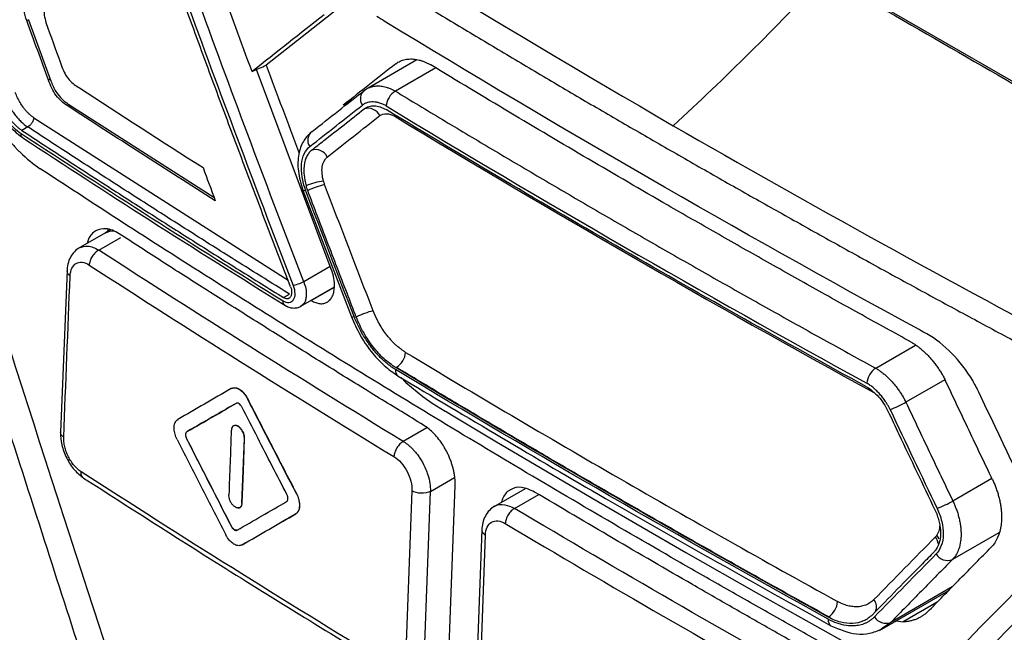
# Model space of a CAD drawing. Header units: millimetres. Extents: x 87 to 936, y -49 to 894.
# Tile 94 of 107: x 729 to 759, y 694 to 713. Entities that reach past the tile are written whole.
import ezdxf

# ---------------------------------------------------------------- set-up
doc = ezdxf.new("R2010")
doc.units = ezdxf.units.MM

msp = doc.modelspace()

# ---------------------------------------------------------------- linework, layer by layer
at = {"color": 7, "linetype": 'Continuous', "lineweight": 25}
for p, q in [((732.844, 726.689), (773.654, 703.13)), ((738.665, 713.481), (736.426, 711.716)), ((729.026, 713.133), (728.975, 713.103)), ((729.026, 713.133), (729.704, 711.278)), ((738.449, 705.363), (736.119, 711.578)), ((741.117, 711.881), (739.596, 711.003)), ((729.704, 711.278), (729.651, 711.247)), ((730.284, 710.495), (730.227, 710.462)), ((730.284, 710.495), (734.798, 707.61)), ((729.002, 709.795), (728.816, 709.686)), ((737.569, 707.819), (739.079, 703.879)), ((731.419, 706.497), (730.574, 706.008)), ((731.579, 706.589), (731.419, 706.497)), ((731.506, 706.61), (731.481, 706.532)), ((730.229, 705.335), (730.027, 700.287)), ((736.965, 704.476), (737.151, 704.585)), ((737.504, 704.208), (738.549, 704.811)), ((735.346, 701.649), (735.339, 701.645)), ((735.849, 701.333), (735.842, 701.329)), ((733.962, 700.304), (733.955, 700.3)), ((735.339, 700.341), (735.3, 699.338)), ((733.954, 700.084), (733.947, 700.08)), ((735.707, 699.083), (735.745, 700.086)), ((735.714, 699.087), (735.752, 700.09)), ((735.752, 700.09), (735.745, 700.086)), ((735.669, 698.08), (735.707, 699.083)), ((735.676, 698.084), (735.714, 699.087)), ((740.961, 698.46), (740.775, 693.453)), ((741.348, 693.435), (741.534, 698.442)), ((742.119, 693.621), (742.305, 698.627)), ((744.484, 698.527), (743.508, 697.964)), ((737.376, 698.368), (737.369, 698.364)), ((735.676, 698.084), (735.669, 698.08)), ((737.352, 697.749), (737.345, 697.745)), ((735.348, 697.352), (735.341, 697.348)), ((735.527, 697.24), (735.52, 697.236)), ((743.135, 697.25), (742.95, 692.226)), ((743.063, 692.078), (743.247, 697.084)), ((735.676, 696.78), (735.669, 696.776)), ((755.514, 694.115), (757.667, 695.358)), ((756.028, 694.411), (756.254, 694.385))]:
    msp.add_line(p, q, dxfattribs=at)
at = {"color": 8, "linetype": 'Continuous', "lineweight": 25}
for p, q in [((741.701, 711.632), (740.446, 710.907)), ((739.1, 710.632), (738.82, 710.471)), ((729.192, 710.081), (737.105, 705.023)), ((740.423, 710.181), (740.423, 710.128)), ((731.215, 705.956), (731.904, 706.354)), ((738.416, 705.45), (737.591, 704.974)), ((737.829, 704.389), (738.549, 704.805)), ((755.394, 702.278), (756.637, 702.996)), ((757.549, 701.917), (756.335, 701.217)), ((741.426, 700.421), (740.692, 699.997)), ((741.534, 698.442), (742.288, 698.877)), ((759.012, 698.843), (757.796, 698.141)), ((744.153, 697.913), (744.907, 698.349)), ((759.23, 697.155), (757.783, 696.32)), ((757.773, 695.466), (755.863, 694.363)), ((757.311, 694.995), (756.254, 694.385)), ((755.863, 694.363), (755.564, 694.155))]:
    msp.add_line(p, q, dxfattribs=at)
at = {"color": 8, "linetype": 'Continuous', "lineweight": 25, "flags": 128}
for points in [[(737.569, 707.823), (737.57, 707.817), (737.583, 707.814), (737.611, 707.817), (737.652, 707.825)], [(731.419, 706.497), (731.553, 706.546), (731.691, 706.554)], [(739.079, 703.883), (739.08, 703.877), (739.094, 703.874), (739.122, 703.876), (739.162, 703.885)], [(757.371, 696.966), (757.343, 697.021), (757.3, 697.081)]]:
    msp.add_lwpolyline(points, dxfattribs=at)
at = {"color": 7, "linetype": 'Continuous', "lineweight": 25, "flags": 128}
for points in [[(740.629, 701.989), (740.773, 701.835), (741.297, 701.395), (741.589, 701.195), (741.997, 700.941), (741.997, 700.941), (741.997, 700.941), (741.997, 700.941), (741.997, 700.941), (741.998, 700.941), (742, 700.94), (742.022, 700.927), (742.195, 700.823), (743.536, 700.02), (746.77, 698.114), (749.487, 696.542), (751.675, 695.296), (753.488, 694.277), (754.604, 693.655)], [(758.262, 693.809), (758.671, 694.23), (759.358, 694.933), (760.328, 695.919)]]:
    msp.add_lwpolyline(points, dxfattribs=at)
at = {"color": 7, "linetype": 'Continuous', "lineweight": 25}
for centre, radius, start, end in [((739.69, 710.669), 0.336, 126.2225, 216.0534), ((740.762, 710.388), 0.608, 121.3207, 174.4326), ((739.595, 709.97), 0.403, 25.4448, 107.5292), ((738.053, 709.38), 0.337, 126.0862, 215.8804), ((737.96, 708.683), 0.403, 25.4925, 107.7438), ((738.343, 706.488), 1.618, 94.7176, 114.6439), ((739.082, 704.87), 3.242, 104.9918, 114.8279), ((740.552, 701.105), 3.07, 105.1105, 115.4938), ((740.158, 702.825), 0.608, 301.4787, 355.1143), ((755.751, 701.754), 0.634, 124.2657, 174.9596), ((753.217, 707.3), 6.836, 292.6067, 297.1421), ((754.872, 703.726), 6.304, 292.712, 297.629), ((757.635, 696.707), 0.415, 210.8006, 290.9809), ((753.579, 695.061), 0.631, 304.0316, 355.5378), ((755.712, 694.749), 0.414, 210.8803, 291.3419)]:
    msp.add_arc(centre, radius, start, end, dxfattribs=at)
at = {"color": 8, "linetype": 'Continuous', "lineweight": 25}
for centre, radius, start, end in [((740.651, 702.2), 0.203, 169.7192, 234.4643), ((756.907, 696.771), 0.432, 6.5967, 36.3116), ((755.058, 694.844), 0.36, 335.6865, 39.1606), ((754.122, 694.425), 0.205, 170.0924, 234.4244)]:
    msp.add_arc(centre, radius, start, end, dxfattribs=at)
at = {"color": 7, "linetype": 'Continuous', "lineweight": 25}
for points, knots in [([(728.663, 722.523), (728.794, 722.432), (730.109, 721.561), (736.688, 717.209), (743.458, 713.112), (749.094, 709.831)], [14.439103, 14.439103, 14.439103, 14.439103, 14.5616, 15.664077, 20.562681, 20.562681, 20.562681, 20.562681]), ([(727.951, 722.109), (728.388, 721.818), (729.262, 721.235), (730.582, 720.367), (731.909, 719.501), (733.243, 718.64), (734.584, 717.783), (735.932, 716.929), (737.287, 716.08), (738.649, 715.234), (740.019, 714.392), (741.395, 713.554), (742.779, 712.719), (744.169, 711.889), (745.567, 711.062), (746.971, 710.239), (747.913, 709.694), (748.384, 709.421)], [0, 0, 0, 0, 0.066704, 0.133395, 0.200076, 0.266748, 0.333413, 0.400072, 0.466726, 0.533378, 0.600029, 0.666681, 0.733334, 0.799991, 0.866654, 0.933323, 1, 1, 1, 1]), ([(724.149, 715.497), (724.038, 713.503), (723.909, 711.169), (723.77, 708.49), (723.714, 707.469), (723.664, 706.216), (724.221, 704.596), (724.819, 702.831), (725.69, 700.278), (727.189, 695.903), (728.866, 690.991), (730.323, 686.88), (730.969, 684.903), (731.433, 683.768), (731.918, 682.987), (732.631, 682.106), (733.643, 681.404), (734.817, 680.764), (736.002, 680.07), (738.031, 678.903), (741.881, 676.677), (748.839, 672.661), (755.429, 668.861), (760.027, 666.2), (761.338, 665.448), (761.995, 665.059), (762.632, 664.901), (763.092, 664.88), (763.304, 664.972), (763.346, 664.991)], [0, 0, 0, 0, 0.0880664, 0.1030767, 0.1182539, 0.1334634, 0.1572322, 0.1809713, 0.2044249, 0.2589413, 0.3558069, 0.4006739, 0.4235076, 0.4348973, 0.4462099, 0.45751, 0.477936, 0.4986684, 0.5194008, 0.5401331, 0.605292, 0.7216472, 0.905608, 0.9515982, 0.9630957, 0.9745527, 0.9858862, 0.9971864, 1, 1, 1, 1]), ([(753.813, 714.52), (754.465, 714.143), (757.729, 712.26), (762.376, 709.576), (767.268, 706.749), (770.131, 705.091), (771.989, 704.02), (773.055, 703.396), (773.54, 703.123), (773.648, 703.062)], [0, 0, 0, 0, 0.0987189, 0.4935947, 0.7028548, 0.8386154, 0.9266647, 0.9837569, 1, 1, 1, 1]), ([(729.508, 713.747), (729.501, 713.611), (729.494, 713.473), (729.52, 713.254), (729.534, 713.179), (729.575, 713.025), (729.6, 712.949), (729.627, 712.873)], [0, 0, 0, 0, 0.5, 0.5, 0.75, 0.75, 1, 1, 1, 1]), ([(728.975, 713.103), (728.937, 713.209), (728.908, 713.317), (728.874, 713.527), (728.868, 713.627), (728.874, 713.722)], [0, 0, 0, 0, 0.5, 0.5, 1, 1, 1, 1]), ([(737.181, 704.818), (736.96, 705.393), (736.519, 706.544), (735.864, 708.273), (735.215, 710.001), (734.574, 711.73), (734.151, 712.883), (733.94, 713.46)], [0, 0, 0, 0, 0.200605, 0.400903, 0.6009, 0.800597, 1, 1, 1, 1]), ([(756.989, 703.346), (756.907, 703.393), (756.825, 703.435), (751.039, 706.591), (745.488, 709.796), (740.021, 713.136), (739.943, 713.186), (739.866, 713.231)], [7.409074, 7.409074, 7.409074, 7.409074, 7.751774, 7.751774, 31.500383, 31.500383, 31.843088, 31.843088, 31.843088, 31.843088]), ([(726.703, 713.006), (726.641, 711.19), (726.571, 709.147), (726.394, 706.853), (726.629, 705.899), (726.974, 704.889), (727.437, 703.401), (728.263, 700.826), (729.802, 696.036), (731.242, 691.541), (732.442, 687.998), (732.807, 686.725), (733.315, 685.777), (733.859, 685.042), (734.596, 684.481), (735.424, 683.995), (736.642, 683.229), (738.763, 681.932), (742.747, 679.515), (749.13, 675.774), (755.967, 671.883), (760.872, 669.302), (762.85, 668.193), (763.435, 668.042), (763.969, 668.078), (764.573, 668.386), (765.051, 669.174), (767.241, 671.946), (769.553, 675.102), (771.715, 677.929), (772.125, 678.464)], [0, 0, 0, 0, 0.069218, 0.077842, 0.089305, 0.100964, 0.112614, 0.140072, 0.189104, 0.276662, 0.293966, 0.311222, 0.319743, 0.328222, 0.341162, 0.354331, 0.3675, 0.398539, 0.453964, 0.552929, 0.691342, 0.760557, 0.769193, 0.777728, 0.786215, 0.794705, 0.811956, 0.829261, 0.967692, 1, 1, 1, 1]), ([(740.457, 711.759), (740.479, 711.775), (740.523, 711.807), (740.595, 711.844), (740.671, 711.873), (740.751, 711.894), (740.835, 711.906), (740.921, 711.911), (741.009, 711.907), (741.099, 711.896), (741.189, 711.877), (741.28, 711.85), (741.371, 711.815), (741.46, 711.774), (741.52, 711.739), (741.549, 711.722)], [0, 0, 0, 0, 0.0765684, 0.1537508, 0.2314499, 0.3095278, 0.3878183, 0.4661373, 0.5442919, 0.6220899, 0.6993466, 0.7758937, 0.8515865, 0.9263126, 1, 1, 1, 1]), ([(730.068, 711.665), (730.096, 711.59), (730.126, 711.516), (730.201, 711.375), (730.246, 711.309), (730.345, 711.201), (730.399, 711.157), (730.505, 711.077), (730.558, 711.041), (730.612, 711.006)], [0, 0, 0, 0, 0.25, 0.25, 0.5, 0.5, 0.75, 0.75, 1, 1, 1, 1]), ([(736.426, 711.716), (736.759, 710.818), (737.099, 709.903), (737.444, 708.991), (737.451, 708.975)], [0, 0, 0, 0, 0.9820642, 1, 1, 1, 1]), ([(740.457, 711.759), (740.183, 711.544), (739.636, 711.113), (739.092, 710.685), (738.82, 710.471)], [0, 0, 0, 0, 0.4993387, 1, 1, 1, 1]), ([(756.497, 703.093), (755.987, 703.374), (754.967, 703.935), (753.446, 704.783), (751.932, 705.635), (750.426, 706.491), (748.594, 707.543), (746.444, 708.795), (743.983, 710.251), (742.361, 711.232), (741.549, 711.722)], [0, 0, 0, 0, 0.099994, 0.199989, 0.299986, 0.399989, 0.5, 0.66667, 0.833333, 1, 1, 1, 1]), ([(729.704, 711.278), (729.747, 711.16), (729.796, 711.04), (729.858, 710.931), (729.905, 710.848), (729.962, 710.77), (730.023, 710.706), (730.105, 710.619), (730.195, 710.552), (730.284, 710.495)], [0, 0, 0, 0, 0.354997, 0.354997, 0.354997, 0.627865, 0.627865, 0.627865, 1, 1, 1, 1]), ([(730.227, 710.462), (730.168, 710.501), (730.109, 710.544), (729.994, 710.646), (729.937, 710.706), (729.836, 710.842), (729.791, 710.921), (729.714, 711.081), (729.681, 711.164), (729.651, 711.247)], [0, 0, 0, 0, 0.25, 0.25, 0.5, 0.5, 0.75, 0.75, 1, 1, 1, 1]), ([(739.492, 710.94), (739.51, 710.954), (739.548, 710.981), (739.609, 711.013), (739.674, 711.038), (739.743, 711.056), (739.814, 711.067), (739.887, 711.072), (739.962, 711.069), (740.038, 711.06), (740.115, 711.046), (740.167, 711.03), (740.193, 711.023)], [0, 0, 0, 0, 0.099632, 0.199842, 0.300499, 0.401425, 0.502408, 0.603216, 0.703609, 0.803351, 0.902216, 1, 1, 1, 1]), ([(727.963, 710.658), (728.014, 710.534), (728.116, 710.285), (728.333, 709.946), (728.574, 709.661), (728.747, 709.532), (728.829, 709.471)], [0, 0, 0, 0, 0.255057, 0.510861, 0.768217, 1, 1, 1, 1]), ([(728.282, 710.752), (728.32, 710.652), (728.389, 710.503), (728.499, 710.319), (728.589, 710.189), (728.685, 710.071), (728.821, 709.928), (728.93, 709.842), (729.002, 709.795)], [0, 0, 0, 0, 0.000263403, 0.000395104, 0.000526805, 0.000658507, 0.000790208, 0.001053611, 0.001053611, 0.001053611, 0.001053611]), ([(729.192, 710.081), (729.168, 710.098), (729.12, 710.131), (729.051, 710.19), (728.984, 710.256), (728.92, 710.328), (728.845, 710.424), (728.763, 710.548), (728.68, 710.704), (728.637, 710.813), (728.615, 710.868)], [0, 0, 0, 0, 0.102915, 0.203652, 0.303083, 0.402113, 0.501662, 0.66763, 0.832321, 1, 1, 1, 1]), ([(737.855, 709.652), (738.127, 709.867), (738.671, 710.295), (739.218, 710.725), (739.492, 710.94)], [0, 0, 0, 0, 0.500659, 1, 1, 1, 1]), ([(740.446, 710.907), (740.932, 710.613), (741.905, 710.024), (743.374, 709.146), (744.85, 708.272), (746.333, 707.403), (747.824, 706.537), (749.323, 705.677), (750.829, 704.82), (752.342, 703.968), (753.863, 703.12), (754.884, 702.559), (755.394, 702.278)], [0, 0, 0, 0, 0.100015, 0.20002, 0.300018, 0.40001, 0.5, 0.59999, 0.699982, 0.79998, 0.899985, 1, 1, 1, 1]), ([(727.689, 710.478), (727.721, 710.42), (727.782, 710.306), (727.879, 710.142), (727.975, 709.988), (728.07, 709.843), (728.164, 709.708), (728.257, 709.583), (728.348, 709.467), (728.436, 709.359), (728.522, 709.259), (728.606, 709.167), (728.686, 709.082), (728.738, 709.03), (728.764, 709.004)], [0, 0, 0, 0, 0.103372, 0.203293, 0.299592, 0.39213, 0.480805, 0.565573, 0.646623, 0.724193, 0.79844, 0.869276, 0.93651, 1, 1, 1, 1]), ([(728.8, 709.578), (728.641, 709.682), (728.484, 709.837), (728.212, 710.208), (728.096, 710.427), (728.013, 710.653)], [0, 0, 0, 0, 0.5, 0.5, 1, 1, 1, 1]), ([(728.816, 709.686), (728.79, 709.703), (728.738, 709.739), (728.658, 709.806), (728.575, 709.885), (728.491, 709.979), (728.394, 710.102), (728.291, 710.259), (728.188, 710.45), (728.135, 710.584), (728.108, 710.652)], [0, 0, 0, 0, 0.089123, 0.183736, 0.28384, 0.389438, 0.500528, 0.666994, 0.833485, 1, 1, 1, 1]), ([(737.837, 709.067), (737.965, 709.167), (738.092, 709.268), (738.22, 709.368), (738.428, 709.532), (738.637, 709.697), (738.846, 709.861), (739.055, 710.025), (739.264, 710.19), (739.474, 710.355)], [0, 0, 0, 0, 0.0008, 0.0008, 0.0008, 0.002104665, 0.002104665, 0.002104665, 0.003409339, 0.003409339, 0.003409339, 0.003409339]), ([(740.157, 710.447), (740.135, 710.46), (740.091, 710.485), (740.023, 710.515), (739.944, 710.543), (739.855, 710.564), (739.758, 710.574), (739.665, 710.57), (739.575, 710.553), (739.492, 710.522), (739.443, 710.488), (739.418, 710.472)], [0, 0, 0, 0, 0.080844, 0.163876, 0.24962, 0.374061, 0.499976, 0.625729, 0.749975, 0.877604, 1, 1, 1, 1]), ([(739.474, 710.355), (739.518, 710.39), (739.567, 710.413), (739.673, 710.443), (739.73, 710.451), (739.846, 710.448), (739.907, 710.436), (740.031, 710.398), (740.094, 710.37), (740.157, 710.332)], [0, 0, 0, 0, 0.25, 0.25, 0.5, 0.5, 0.75, 0.75, 1, 1, 1, 1]), ([(729.192, 710.081), (729.19, 710.068), (729.188, 710.042), (729.176, 710.008), (729.159, 709.964), (729.128, 709.907), (729.073, 709.838), (729.025, 709.809), (729.002, 709.795)], [0, 0, 0, 0, 0.117187, 0.240742, 0.316076, 0.500591, 0.759428, 1, 1, 1, 1]), ([(739.96, 710.144), (740.02, 710.191), (740.094, 710.208), (740.254, 710.203), (740.34, 710.179), (740.423, 710.128)], [0, 0, 0, 0, 0.5, 0.5, 1, 1, 1, 1]), ([(755.104, 701.703), (752.551, 703.104), (747.505, 705.945), (742.585, 708.858), (740.157, 710.332)], [0.399117, 0.399117, 0.399117, 0.399117, 1.530893, 2.663, 2.663, 2.663, 2.663]), ([(737.151, 704.585), (736.692, 704.871), (735.774, 705.443), (734.406, 706.306), (733.044, 707.173), (731.69, 708.043), (730.341, 708.917), (729.449, 709.502), (729.002, 709.795)], [0, 0, 0, 0, 0.166668, 0.333331, 0.499992, 0.666654, 0.833323, 1, 1, 1, 1]), ([(749.094, 709.831), (753.35, 707.374), (760.372, 703.498), (767.629, 699.771), (770.412, 698.369)], [14.688222, 14.688222, 14.688222, 14.688222, 18.365244, 20.621266, 20.621266, 20.621266, 20.621266]), ([(728.816, 709.686), (729.263, 709.393), (730.156, 708.807), (731.505, 707.933), (732.86, 707.063), (734.221, 706.197), (735.589, 705.334), (736.506, 704.762), (736.965, 704.476)], [0, 0, 0, 0, 0.166795, 0.333534, 0.50022, 0.666857, 0.83345, 1, 1, 1, 1]), ([(728.848, 709.454), (730.158, 708.599), (732.861, 706.834), (735.627, 705.102), (737.054, 704.21)], [0, 0, 0, 0, 0.484376, 1, 1, 1, 1]), ([(737.798, 709.608), (737.72, 709.525), (737.553, 709.35), (737.416, 708.94), (737.394, 708.407), (737.509, 708.02), (737.569, 707.819)], [0, 0, 0, 0, 0.211985, 0.449894, 0.713932, 1, 1, 1, 1]), ([(737.652, 707.825), (737.599, 707.964), (737.563, 708.102), (737.52, 708.377), (737.514, 708.508), (737.537, 708.753), (737.565, 708.862), (737.653, 709.049), (737.709, 709.127), (737.781, 709.183)], [0, 0, 0, 0, 0.25, 0.25, 0.5, 0.5, 0.75, 0.75, 1, 1, 1, 1]), ([(748.384, 709.421), (748.857, 709.149), (749.804, 708.604), (751.233, 707.791), (752.668, 706.983), (754.109, 706.178), (755.557, 705.378), (757.012, 704.582), (758.474, 703.79), (759.942, 703.002), (761.417, 702.218), (762.899, 701.438), (764.388, 700.663), (765.883, 699.891), (767.384, 699.124), (768.892, 698.36), (769.903, 697.855), (770.409, 697.602)], [0, 0, 0, 0, 0.066678, 0.133347, 0.200009, 0.266666, 0.33332, 0.399971, 0.466622, 0.533274, 0.599928, 0.666587, 0.733252, 0.799924, 0.866605, 0.933296, 1, 1, 1, 1]), ([(737.837, 709.067), (737.807, 709.043), (737.752, 708.988), (737.687, 708.883), (737.613, 708.703), (737.588, 708.494), (737.608, 708.216), (737.634, 708.076), (737.668, 707.959)], [0, 0, 0, 0, 0.210469, 0.420937, 0.631406, 1.157577, 1.262811, 1.683748, 1.683748, 1.683748, 1.683748]), ([(738.21, 708.101), (738.187, 708.181), (738.172, 708.259), (738.158, 708.412), (738.159, 708.485), (738.19, 708.684), (738.244, 708.793), (738.324, 708.856)], [0, 0, 0, 0, 0.25, 0.25, 0.5, 0.5, 1, 1, 1, 1]), ([(770, 685.048), (769.486, 685.309), (768.458, 685.831), (766.925, 686.619), (765.398, 687.411), (763.877, 688.207), (762.363, 689.007), (760.856, 689.811), (759.355, 690.619), (757.861, 691.431), (756.373, 692.247), (754.891, 693.067), (753.417, 693.891), (751.948, 694.719), (750.487, 695.552), (748.547, 696.666), (746.139, 698.069), (743.276, 699.768), (740.442, 701.483), (737.636, 703.212), (734.858, 704.956), (732.105, 706.715), (730.294, 707.9), (729.389, 708.492)], [0, 0, 0, 0, 0.035725, 0.071446, 0.107162, 0.142875, 0.178586, 0.214295, 0.250004, 0.285712, 0.32142, 0.357131, 0.392843, 0.428558, 0.464277, 0.500001, 0.571441, 0.642867, 0.714285, 0.785701, 0.857121, 0.928552, 1, 1, 1, 1]), ([(737.718, 707.811), (737.713, 707.824), (737.709, 707.836), (737.704, 707.849), (737.7, 707.861), (737.695, 707.874), (737.691, 707.887), (737.683, 707.911), (737.675, 707.935), (737.668, 707.959)], [0, 0, 0, 0, 0.0000404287, 0.0000404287, 0.0000404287, 0.0000808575, 0.0000808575, 0.0000808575, 0.00015804, 0.00015804, 0.00015804, 0.00015804]), ([(739.227, 703.874), (739.131, 704.121), (739.036, 704.369), (738.94, 704.616), (738.735, 705.148), (738.53, 705.68), (738.327, 706.212), (738.123, 706.745), (737.92, 707.278), (737.718, 707.811)], [0, 0, 0, 0, 0.0008, 0.0008, 0.0008, 0.00251913, 0.00251913, 0.00251913, 0.004238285, 0.004238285, 0.004238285, 0.004238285]), ([(733.49, 687.337), (731.469, 693.459), (729.482, 699.596), (727.45, 706.022), (727.355, 706.29), (727.28, 706.56)], [8.027012, 8.027012, 8.027012, 8.027012, 27.62091, 27.62091, 28.477408, 28.477408, 28.477408, 28.477408]), ([(731.844, 706.468), (731.775, 706.507), (731.638, 706.585), (731.384, 706.644), (731.108, 706.589), (730.918, 706.391), (730.863, 706.213), (730.849, 706.167)], [0, 0, 0, 0, 0.1610181, 0.3154996, 0.6036529, 0.89685, 1, 1, 1, 1]), ([(741.319, 700.508), (740.861, 700.788), (739.944, 701.348), (738.578, 702.192), (737.218, 703.04), (735.864, 703.892), (734.517, 704.747), (733.177, 705.605), (732.288, 706.18), (731.844, 706.468)], [0, 0, 0, 0, 0.142868, 0.285727, 0.428581, 0.571433, 0.714284, 0.857139, 1, 1, 1, 1]), ([(730.613, 706.031), (730.557, 705.993), (730.447, 705.917), (730.325, 705.738), (730.243, 705.529), (730.228, 705.371), (730.221, 705.293)], [0, 0, 0, 0, 0.257231, 0.510532, 0.759434, 1, 1, 1, 1]), ([(731.215, 705.956), (731.181, 705.938), (731.144, 705.913), (731.072, 705.846), (731.038, 705.805), (730.98, 705.715), (730.957, 705.667), (730.926, 705.574), (730.918, 705.53), (730.917, 705.492)], [0, 0, 0, 0, 0.25, 0.25, 0.5, 0.5, 0.75, 0.75, 1, 1, 1, 1]), ([(730.322, 705.151), (730.33, 705.336), (730.398, 705.481), (730.618, 705.607), (730.768, 705.588), (730.917, 705.492)], [0, 0, 0, 0, 0.5, 0.5, 1, 1, 1, 1]), ([(737.263, 704.853), (737.295, 704.769), (737.313, 704.681), (737.314, 704.525), (737.298, 704.455), (737.234, 704.355), (737.188, 704.325), (737.079, 704.311), (737.016, 704.327), (736.954, 704.366)], [0, 0, 0, 0, 0.25, 0.25, 0.5, 0.5, 0.75, 0.75, 1, 1, 1, 1]), ([(737.263, 704.853), (737.297, 704.861), (737.355, 704.879), (737.483, 704.926), (737.547, 704.953), (737.591, 704.974)], [0, 0, 0, 0, 0.5, 0.5, 1, 1, 1, 1]), ([(737.217, 704.622), (737.215, 704.606), (737.212, 704.575), (737.2, 704.535), (737.183, 704.501), (737.161, 704.474), (737.134, 704.455), (737.104, 704.443), (737.071, 704.44), (737.036, 704.445), (737.001, 704.456), (736.977, 704.469), (736.965, 704.476)], [0, 0, 0, 0, 0.105265, 0.2093387, 0.3122285, 0.4139422, 0.5144879, 0.613874, 0.7121091, 0.8092022, 0.9051626, 1, 1, 1, 1]), ([(737.829, 704.389), (737.852, 704.375), (737.898, 704.349), (737.966, 704.32), (738.033, 704.3), (738.098, 704.289), (738.159, 704.287), (738.217, 704.294), (738.272, 704.31), (738.338, 704.341), (738.411, 704.4), (738.481, 704.501), (738.532, 704.636), (738.544, 704.748), (738.549, 704.805)], [0, 0, 0, 0, 0.064718, 0.128803, 0.192258, 0.255085, 0.317287, 0.378865, 0.439824, 0.500164, 0.615231, 0.736886, 0.865139, 1, 1, 1, 1]), ([(737.003, 704.241), (737.044, 704.219), (737.127, 704.174), (737.26, 704.15), (737.389, 704.156), (737.464, 704.19), (737.501, 704.207)], [0, 0, 0, 0, 0.2434382, 0.4934472, 0.7468076, 1, 1, 1, 1]), ([(740.764, 702.773), (740.735, 702.792), (740.676, 702.829), (740.59, 702.893), (740.505, 702.963), (740.421, 703.04), (740.339, 703.122), (740.26, 703.212), (740.164, 703.329), (740.056, 703.479), (739.958, 703.638), (739.851, 703.833), (739.793, 703.97), (739.752, 704.069)], [0, 0, 0, 0, 0.071816, 0.143063, 0.214098, 0.285235, 0.356686, 0.428561, 0.500197, 0.6238, 0.749371, 0.819039, 1, 1, 1, 1]), ([(739.079, 703.879), (739.162, 703.689), (739.33, 703.308), (739.681, 702.79), (740.087, 702.343), (740.383, 702.137), (740.532, 702.034)], [0, 0, 0, 0, 0.247282, 0.496558, 0.74711, 1, 1, 1, 1]), ([(740.45, 702.236), (740.418, 702.257), (740.353, 702.297), (740.256, 702.368), (740.16, 702.444), (740.066, 702.527), (739.973, 702.616), (739.883, 702.71), (739.796, 702.809), (739.709, 702.917), (739.572, 703.099), (739.438, 703.311), (739.283, 703.597), (739.21, 703.771), (739.162, 703.885)], [0, 0, 0, 0, 0.062817, 0.125374, 0.18791, 0.25064, 0.313472, 0.375618, 0.437772, 0.500102, 0.56826, 0.749243, 0.836004, 1, 1, 1, 1]), ([(740.459, 702.297), (740.334, 702.373), (740.212, 702.466), (739.974, 702.683), (739.859, 702.809), (739.646, 703.08), (739.547, 703.23), (739.37, 703.543), (739.293, 703.706), (739.227, 703.874)], [0, 0, 0, 0, 0.25, 0.25, 0.5, 0.5, 0.75, 0.75, 1, 1, 1, 1]), ([(758.606, 701.528), (758.547, 701.652), (758.136, 702.429), (757.527, 703.036), (756.989, 703.346)], [31.843088, 31.843088, 31.843088, 31.843088, 32.261246, 34.506341, 34.506341, 34.506341, 34.506341]), ([(756.497, 703.093), (756.528, 703.075), (756.59, 703.039), (756.683, 702.975), (756.776, 702.904), (756.868, 702.825), (756.959, 702.74), (757.048, 702.648), (757.135, 702.551), (757.219, 702.448), (757.299, 702.341), (757.375, 702.23), (757.446, 702.116), (757.512, 701.999), (757.551, 701.919), (757.571, 701.879)], [0, 0, 0, 0, 0.073686, 0.148411, 0.224103, 0.300649, 0.377905, 0.455703, 0.533858, 0.612177, 0.690468, 0.768547, 0.846247, 0.92343, 1, 1, 1, 1]), ([(740.764, 702.773), (742.956, 701.452), (747.388, 698.836), (751.919, 696.277), (754.208, 695.012)], [0.512633, 0.512633, 0.512633, 0.512633, 1.656843, 2.800681, 2.800681, 2.800681, 2.800681]), ([(723.819, 702.232), (724.11, 701.399), (724.639, 699.888), (725.436, 697.63), (726.213, 695.447), (727.302, 692.409), (728.663, 688.647), (729.769, 685.652), (730.311, 684.182)], [0, 0, 0, 0, 0.1378567, 0.2500296, 0.3742634, 0.5000337, 0.7547661, 1, 1, 1, 1]), ([(753.916, 694.529), (751.625, 695.795), (747.09, 698.356), (742.653, 700.974), (740.459, 702.297)], [0.511938, 0.511938, 0.511938, 0.511938, 1.530893, 2.550179, 2.550179, 2.550179, 2.550179]), ([(753.932, 694.538), (753.423, 694.82), (752.406, 695.383), (750.89, 696.234), (749.38, 697.089), (747.877, 697.948), (746.382, 698.811), (744.894, 699.678), (743.414, 700.55), (741.94, 701.426), (740.964, 702.013), (740.475, 702.306)], [0, 0, 0, 0, 0.111123, 0.222238, 0.333345, 0.444449, 0.555551, 0.666655, 0.777762, 0.888877, 1, 1, 1, 1]), ([(755.394, 702.278), (755.422, 702.261), (755.48, 702.227), (755.567, 702.166), (755.654, 702.098), (755.74, 702.022), (755.826, 701.939), (755.909, 701.85), (755.99, 701.756), (756.068, 701.656), (756.143, 701.551), (756.212, 701.443), (756.277, 701.332), (756.316, 701.255), (756.335, 701.217)], [0, 0, 0, 0, 0.078693, 0.158794, 0.240217, 0.322818, 0.406413, 0.490786, 0.575696, 0.660896, 0.746138, 0.831192, 0.915861, 1, 1, 1, 1]), ([(723.159, 702.02), (723.688, 700.509), (724.218, 698.998), (725.286, 695.98), (725.824, 694.473), (727.447, 689.958), (728.541, 686.955), (729.651, 683.96)], [0, 0, 0, 0, 0.25, 0.25, 0.5, 0.5, 1, 1, 1, 1]), ([(740.532, 702.034), (742.671, 700.758), (747.087, 698.123), (751.649, 695.573), (754.002, 694.258)], [0, 0, 0, 0, 0.484377, 1, 1, 1, 1]), ([(755.844, 700.989), (755.83, 701.018), (755.802, 701.075), (755.753, 701.16), (755.692, 701.256), (755.616, 701.362), (755.525, 701.472), (755.428, 701.574), (755.328, 701.666), (755.224, 701.747), (755.154, 701.789), (755.119, 701.81)], [0, 0, 0, 0, 0.080849, 0.163881, 0.249619, 0.374066, 0.499975, 0.625734, 0.749974, 0.87761, 1, 1, 1, 1]), ([(759.032, 698.803), (758.787, 699.316), (758.298, 700.34), (757.813, 701.366), (757.571, 701.879)], [0, 0, 0, 0, 0.500661, 1, 1, 1, 1]), ([(735.339, 701.645), (735.061, 701.484), (734.505, 701.163), (733.951, 700.843), (733.674, 700.683)], [0, 0, 0, 0, 0.5, 1, 1, 1, 1]), ([(735.339, 701.645), (735.369, 701.662), (735.403, 701.67), (735.44, 701.669), (735.476, 701.667), (735.516, 701.657), (735.556, 701.637), (735.595, 701.618), (735.636, 701.59), (735.674, 701.554), (735.713, 701.519), (735.75, 701.476), (735.782, 701.429), (735.804, 701.397), (735.824, 701.364), (735.842, 701.329)], [0, 0, 0, 0, 0.21442, 0.21442, 0.21442, 0.428829, 0.428829, 0.428829, 0.643409, 0.643409, 0.643409, 0.858375, 0.858375, 0.858375, 1, 1, 1, 1]), ([(735.346, 701.649), (735.355, 701.653), (735.373, 701.662), (735.412, 701.673), (735.454, 701.674), (735.499, 701.666), (735.544, 701.652), (735.591, 701.628), (735.637, 701.596), (735.683, 701.559), (735.738, 701.503), (735.788, 701.436), (735.825, 701.379), (735.841, 701.348), (735.849, 701.333)], [0, 0, 0, 0, 0.062402, 0.125021, 0.249712, 0.312275, 0.374882, 0.499538, 0.562164, 0.624662, 0.749423, 0.874321, 0.937181, 1, 1, 1, 1]), ([(755.104, 701.703), (755.171, 701.667), (755.235, 701.621), (755.361, 701.515), (755.423, 701.455), (755.537, 701.326), (755.591, 701.255), (755.691, 701.105), (755.737, 701.027), (755.776, 700.944)], [0, 0, 0, 0, 0.25, 0.25, 0.5, 0.5, 0.75, 0.75, 1, 1, 1, 1]), ([(735.488, 701.185), (735.281, 701.066), (734.77, 700.77), (734.26, 700.476), (733.955, 700.3)], [0, 0, 0, 0, 0.403294, 1, 1, 1, 1]), ([(733.962, 700.304), (734.229, 700.458), (734.739, 700.752), (735.251, 701.048), (735.495, 701.189)], [0, 0, 0, 0, 0.522974, 1, 1, 1, 1]), ([(735.666, 701.073), (735.66, 701.083), (735.648, 701.105), (735.62, 701.142), (735.579, 701.178), (735.537, 701.194), (735.507, 701.194), (735.494, 701.188), (735.488, 701.185)], [0, 0, 0, 0, 0.1252549, 0.2504744, 0.4996255, 0.7487241, 0.8741976, 1, 1, 1, 1]), ([(737.369, 698.364), (737.241, 698.611), (736.986, 699.105), (736.476, 700.093), (736.096, 700.834), (735.842, 701.329)], [0, 0, 0, 0, 0.25, 0.5000001, 1, 1, 1, 1]), ([(737.376, 698.368), (737.112, 698.878), (736.602, 699.866), (736.094, 700.855), (735.849, 701.333)], [0, 0, 0, 0, 0.516571, 1, 1, 1, 1]), ([(756.335, 701.217), (756.577, 700.704), (757.062, 699.678), (757.551, 698.654), (757.796, 698.141)], [0, 0, 0, 0, 0.499341, 1, 1, 1, 1]), ([(737.069, 698.346), (736.765, 698.934), (736.297, 699.843), (735.83, 700.752), (735.666, 701.073)], [0, 0, 0, 0, 0.6476104, 1, 1, 1, 1]), ([(755.776, 700.944), (755.889, 700.703), (756.003, 700.462), (756.117, 700.221), (756.302, 699.829), (756.489, 699.436), (756.675, 699.044), (756.862, 698.652), (757.049, 698.26), (757.236, 697.868)], [0, 0, 0, 0, 0.0008, 0.0008, 0.0008, 0.002104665, 0.002104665, 0.002104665, 0.00340934, 0.00340934, 0.00340934, 0.00340934]), ([(733.65, 700.063), (733.624, 700.116), (733.602, 700.172), (733.586, 700.227), (733.571, 700.282), (733.562, 700.338), (733.559, 700.39), (733.557, 700.441), (733.561, 700.49), (733.572, 700.532), (733.583, 700.575), (733.6, 700.611), (733.623, 700.639), (733.638, 700.657), (733.655, 700.672), (733.674, 700.683)], [0, 0, 0, 0, 0.215521, 0.215521, 0.215521, 0.431057, 0.431057, 0.431057, 0.646368, 0.646368, 0.646368, 0.861217, 0.861217, 0.861217, 1, 1, 1, 1]), ([(730.021, 700.288), (730.027, 700.158), (730.04, 699.898), (730.202, 699.474), (730.444, 699.094), (730.643, 698.936), (730.743, 698.857)], [0, 0, 0, 0, 0.249325, 0.498475, 0.748649, 1, 1, 1, 1]), ([(733.955, 700.3), (733.95, 700.296), (733.938, 700.288), (733.921, 700.261), (733.911, 700.215), (733.918, 700.159), (733.931, 700.113), (733.942, 700.091), (733.947, 700.08)], [0, 0, 0, 0, 0.12519, 0.250471, 0.499619, 0.748728, 0.87423, 1, 1, 1, 1]), ([(733.954, 700.084), (733.944, 700.103), (733.937, 700.123), (733.931, 700.142), (733.926, 700.161), (733.923, 700.181), (733.922, 700.199), (733.921, 700.218), (733.922, 700.235), (733.926, 700.25), (733.93, 700.265), (733.936, 700.279), (733.945, 700.289), (733.95, 700.295), (733.956, 700.3), (733.962, 700.304)], [0, 0, 0, 0, 0.214901, 0.214901, 0.214901, 0.429635, 0.429635, 0.429635, 0.645778, 0.645778, 0.645778, 0.863796, 0.863796, 0.863796, 1, 1, 1, 1]), ([(735.745, 700.086), (735.745, 700.094), (735.746, 700.11), (735.743, 700.145), (735.735, 700.191), (735.718, 700.246), (735.694, 700.301), (735.664, 700.351), (735.629, 700.397), (735.591, 700.435), (735.552, 700.465), (735.512, 700.486), (735.473, 700.495), (735.436, 700.494), (735.404, 700.483), (735.377, 700.46), (735.357, 700.429), (735.345, 700.395), (735.34, 700.365), (735.339, 700.349), (735.339, 700.341)], [0, 0, 0, 0, 0.031161, 0.062568, 0.124972, 0.187541, 0.249925, 0.312474, 0.374906, 0.437354, 0.499887, 0.562273, 0.624844, 0.687239, 0.749751, 0.812228, 0.874643, 0.937209, 0.968573, 1, 1, 1, 1]), ([(735.752, 700.09), (735.754, 700.118), (735.751, 700.149), (735.744, 700.18), (735.738, 700.211), (735.727, 700.243), (735.714, 700.274), (735.7, 700.305), (735.683, 700.335), (735.665, 700.362), (735.646, 700.389), (735.625, 700.414), (735.603, 700.434), (735.581, 700.454), (735.557, 700.47), (735.534, 700.481), (735.512, 700.492), (735.489, 700.498), (735.468, 700.499), (735.447, 700.499), (735.427, 700.494), (735.411, 700.484), (735.394, 700.474), (735.38, 700.459), (735.369, 700.44), (735.358, 700.421), (735.351, 700.397), (735.348, 700.37), (735.347, 700.362), (735.346, 700.354), (735.346, 700.345)], [0, 0, 0, 0, 0.10758, 0.10758, 0.10758, 0.215152, 0.215152, 0.215152, 0.32283, 0.32283, 0.32283, 0.430545, 0.430545, 0.430545, 0.538168, 0.538168, 0.538168, 0.64561, 0.64561, 0.64561, 0.752859, 0.752859, 0.752859, 0.859989, 0.859989, 0.859989, 0.967124, 0.967124, 0.967124, 1, 1, 1, 1]), ([(742.282, 698.967), (742.276, 699.005), (742.262, 699.082), (742.233, 699.199), (742.198, 699.316), (742.156, 699.433), (742.108, 699.548), (742.054, 699.662), (741.995, 699.772), (741.913, 699.91), (741.801, 700.069), (741.653, 700.24), (741.491, 700.393), (741.377, 700.469), (741.319, 700.508)], [0, 0, 0, 0, 0.063697, 0.127394, 0.191093, 0.254793, 0.318494, 0.382196, 0.445899, 0.509604, 0.62677, 0.747555, 0.871964, 1, 1, 1, 1]), ([(730.661, 699.056), (730.586, 699.104), (730.476, 699.203), (730.348, 699.377), (730.265, 699.521), (730.21, 699.65), (730.175, 699.754), (730.146, 699.859), (730.124, 699.988), (730.12, 700.086), (730.122, 700.133)], [0, 0, 0, 0, 0.000332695, 0.000499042, 0.000665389, 0.000831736, 0.00091491, 0.000998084, 0.001164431, 0.001330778, 0.001330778, 0.001330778, 0.001330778]), ([(733.65, 700.063), (733.88, 699.611), (734.384, 698.62), (734.89, 697.63), (735.165, 697.092)], [0, 0, 0, 0, 0.4560079, 1, 1, 1, 1]), ([(735.348, 697.352), (735.117, 697.804), (734.651, 698.714), (734.187, 699.626), (733.954, 700.084)], [0, 0, 0, 0, 0.496771, 1, 1, 1, 1]), ([(740.692, 699.997), (740.659, 699.979), (740.623, 699.953), (740.553, 699.885), (740.52, 699.843), (740.464, 699.752), (740.441, 699.703), (740.411, 699.61), (740.404, 699.565), (740.402, 699.527)], [0, 0, 0, 0, 0.25, 0.25, 0.5, 0.5, 0.75, 0.75, 1, 1, 1, 1]), ([(740.692, 699.997), (740.716, 699.982), (740.765, 699.952), (740.84, 699.895), (740.917, 699.828), (740.995, 699.751), (741.075, 699.661), (741.153, 699.561), (741.229, 699.449), (741.343, 699.254), (741.454, 698.993), (741.518, 698.718), (741.535, 698.547), (741.534, 698.467), (741.534, 698.442)], [0, 0, 0, 0, 0.052581, 0.108009, 0.166286, 0.227411, 0.291385, 0.358206, 0.427875, 0.500391, 0.70392, 0.855189, 0.953938, 1, 1, 1, 1]), ([(740.402, 699.527), (740.556, 699.434), (740.705, 699.264), (740.912, 698.87), (740.968, 698.647), (740.961, 698.46)], [0, 0, 0, 0, 0.5, 0.5, 1, 1, 1, 1]), ([(730.742, 698.858), (732.157, 697.95), (735.284, 695.944), (738.489, 693.979), (740.244, 692.904)], [0, 0, 0, 0, 0.452482, 1, 1, 1, 1]), ([(759.032, 698.803), (759.05, 698.763), (759.087, 698.683), (759.136, 698.559), (759.182, 698.429), (759.222, 698.295), (759.256, 698.156), (759.283, 698.015), (759.302, 697.872), (759.314, 697.728), (759.313, 697.635), (759.312, 697.587)], [0, 0, 0, 0, 0.09797, 0.199379, 0.304201, 0.412375, 0.523812, 0.638401, 0.756026, 0.876582, 1, 1, 1, 1]), ([(741.534, 698.442), (741.459, 698.402), (741.352, 698.381), (741.14, 698.388), (741.035, 698.416), (740.961, 698.46)], [0, 0, 0, 0, 0.5, 0.5, 1, 1, 1, 1]), ([(744.779, 698.423), (744.641, 698.486), (744.366, 698.611), (744.02, 698.528), (743.818, 698.328), (743.76, 698.152), (743.742, 698.098)], [0, 0, 0, 0, 0.302063, 0.602151, 0.880091, 1, 1, 1, 1]), ([(754.678, 692.708), (754.26, 692.942), (753.423, 693.412), (752.174, 694.119), (750.929, 694.829), (749.276, 695.78), (747.22, 696.975), (745.593, 697.94), (744.779, 698.423)], [0, 0, 0, 0, 0.1250021, 0.2500016, 0.3750004, 0.5000005, 0.7499793, 1, 1, 1, 1]), ([(735.669, 698.08), (735.668, 698.052), (735.663, 698.026), (735.655, 698.004), (735.646, 697.983), (735.634, 697.964), (735.619, 697.951), (735.604, 697.938), (735.585, 697.93), (735.566, 697.927), (735.546, 697.925), (735.524, 697.927), (735.501, 697.935), (735.479, 697.943), (735.455, 697.956), (735.433, 697.973), (735.41, 697.99), (735.388, 698.013), (735.368, 698.038), (735.348, 698.063), (735.33, 698.091), (735.315, 698.121), (735.299, 698.151), (735.287, 698.184), (735.278, 698.215), (735.269, 698.247), (735.264, 698.279), (735.262, 698.308), (735.262, 698.317), (735.262, 698.326), (735.262, 698.335)], [0, 0, 0, 0, 0.1073, 0.1073, 0.1073, 0.214608, 0.214608, 0.214608, 0.321796, 0.321796, 0.321796, 0.428913, 0.428913, 0.428913, 0.536092, 0.536092, 0.536092, 0.64344, 0.64344, 0.64344, 0.750989, 0.750989, 0.750989, 0.858685, 0.858685, 0.858685, 0.966403, 0.966403, 0.966403, 1, 1, 1, 1]), ([(737.061, 698.126), (737.066, 698.13), (737.078, 698.138), (737.095, 698.165), (737.105, 698.211), (737.099, 698.267), (737.085, 698.313), (737.074, 698.335), (737.069, 698.346)], [0, 0, 0, 0, 0.125137, 0.25047, 0.499628, 0.748732, 0.87426, 1, 1, 1, 1]), ([(737.369, 698.364), (737.396, 698.312), (737.418, 698.256), (737.434, 698.201), (737.449, 698.146), (737.459, 698.09), (737.461, 698.039), (737.464, 697.987), (737.46, 697.938), (737.449, 697.896), (737.438, 697.854), (737.42, 697.817), (737.397, 697.789), (737.382, 697.771), (737.365, 697.756), (737.345, 697.745)], [0, 0, 0, 0, 0.215391, 0.215391, 0.215391, 0.430789, 0.430789, 0.430789, 0.646076, 0.646076, 0.646076, 0.86106, 0.86106, 0.86106, 1, 1, 1, 1]), ([(737.352, 697.749), (737.364, 697.756), (737.386, 697.771), (737.414, 697.803), (737.44, 697.848), (737.461, 697.91), (737.472, 698.001), (737.466, 698.093), (737.447, 698.188), (737.425, 698.258), (737.399, 698.322), (737.383, 698.353), (737.376, 698.368)], [0, 0, 0, 0, 0.083509, 0.166383, 0.250077, 0.374791, 0.499766, 0.666055, 0.74926, 0.874283, 0.937358, 1, 1, 1, 1]), ([(757.796, 698.141), (757.813, 698.105), (757.848, 698.03), (757.894, 697.914), (757.938, 697.79), (757.976, 697.66), (758.008, 697.524), (758.033, 697.384), (758.048, 697.241), (758.054, 697.074), (758.04, 696.87), (757.99, 696.662), (757.916, 696.497), (757.847, 696.389), (757.801, 696.339), (757.783, 696.32)], [0, 0, 0, 0, 0.052477, 0.107873, 0.166183, 0.227377, 0.291397, 0.358165, 0.427598, 0.49963, 0.609879, 0.750357, 0.862466, 0.945538, 1, 1, 1, 1]), ([(722.124, 697.99), (722.541, 696.802), (723.315, 694.598), (724.321, 691.658), (725.042, 689.529), (725.526, 688.09), (725.861, 687.091), (726.167, 686.173), (726.584, 684.925), (727.1, 683.323), (727.709, 681.715), (728.373, 680.25), (729.175, 678.886), (730.413, 677.261), (731.538, 676.22), (732.146, 675.658)], [0, 0, 0, 0, 0.145971, 0.270814, 0.362609, 0.408828, 0.446161, 0.483997, 0.522407, 0.602709, 0.691458, 0.74218, 0.811612, 0.898281, 1, 1, 1, 1]), ([(735.542, 697.931), (735.55, 697.931), (735.566, 697.93), (735.589, 697.934), (735.614, 697.945), (735.638, 697.965), (735.658, 697.997), (735.672, 698.036), (735.675, 698.068), (735.676, 698.084)], [0, 0, 0, 0, 0.111358, 0.221918, 0.333619, 0.499868, 0.66687, 0.833215, 1, 1, 1, 1]), ([(743.533, 697.978), (743.476, 697.939), (743.364, 697.862), (743.24, 697.683), (743.156, 697.472), (743.142, 697.312), (743.135, 697.234)], [0, 0, 0, 0, 0.256088, 0.509035, 0.758366, 1, 1, 1, 1]), ([(744.153, 697.913), (744.119, 697.894), (744.084, 697.868), (744.015, 697.799), (743.982, 697.757), (743.926, 697.666), (743.904, 697.617), (743.874, 697.523), (743.867, 697.479), (743.865, 697.441)], [0, 0, 0, 0, 0.25, 0.25, 0.5, 0.5, 0.75, 0.75, 1, 1, 1, 1]), ([(757.236, 697.868), (757.264, 697.811), (757.311, 697.696), (757.364, 697.524), (757.416, 697.271), (757.418, 697.047), (757.366, 696.811), (757.324, 696.71), (757.277, 696.64)], [0, 0, 0, 0, 0.210371, 0.420741, 0.631112, 1.157038, 1.262223, 1.682965, 1.682965, 1.682965, 1.682965]), ([(757.306, 697.911), (757.37, 697.777), (757.417, 697.64), (757.483, 697.364), (757.498, 697.23), (757.494, 696.975), (757.473, 696.859), (757.398, 696.652), (757.347, 696.564), (757.279, 696.494)], [0, 0, 0, 0, 0.25, 0.25, 0.5, 0.5, 0.75, 0.75, 1, 1, 1, 1]), ([(735.676, 696.78), (735.952, 696.94), (736.51, 697.262), (737.07, 697.585), (737.352, 697.749)], [0, 0, 0, 0, 0.494687, 1, 1, 1, 1]), ([(743.247, 697.084), (743.254, 697.269), (743.325, 697.416), (743.553, 697.548), (743.709, 697.533), (743.865, 697.441)], [0, 0, 0, 0, 0.5, 0.5, 1, 1, 1, 1]), ([(735.341, 697.348), (735.347, 697.337), (735.359, 697.316), (735.388, 697.279), (735.428, 697.243), (735.47, 697.227), (735.5, 697.227), (735.513, 697.233), (735.52, 697.236)], [0, 0, 0, 0, 0.125197, 0.250472, 0.49963, 0.748731, 0.874289, 1, 1, 1, 1]), ([(735.527, 697.24), (735.516, 697.234), (735.504, 697.231), (735.491, 697.232), (735.478, 697.232), (735.464, 697.236), (735.45, 697.243), (735.436, 697.25), (735.422, 697.26), (735.408, 697.272), (735.394, 697.285), (735.381, 697.3), (735.369, 697.317), (735.362, 697.328), (735.355, 697.34), (735.348, 697.352)], [0, 0, 0, 0, 0.213463, 0.213463, 0.213463, 0.42671, 0.42671, 0.42671, 0.642037, 0.642037, 0.642037, 0.860165, 0.860165, 0.860165, 1, 1, 1, 1]), ([(735.669, 696.776), (735.639, 696.759), (735.605, 696.751), (735.568, 696.752), (735.531, 696.754), (735.491, 696.764), (735.452, 696.784), (735.412, 696.803), (735.371, 696.831), (735.333, 696.867), (735.295, 696.902), (735.257, 696.945), (735.225, 696.992), (735.203, 697.023), (735.183, 697.057), (735.165, 697.092)], [0, 0, 0, 0, 0.214417, 0.214417, 0.214417, 0.428825, 0.428825, 0.428825, 0.643382, 0.643382, 0.643382, 0.858316, 0.858316, 0.858316, 1, 1, 1, 1]), ([(757.069, 694.749), (757.388, 695.074), (758.025, 695.725), (758.669, 696.379), (758.991, 696.706)], [0, 0, 0, 0, 0.500474, 1, 1, 1, 1]), ([(757.277, 696.64), (757.272, 696.632), (757.267, 696.624), (757.261, 696.617), (757.256, 696.61), (757.25, 696.603), (757.245, 696.596), (757.234, 696.582), (757.223, 696.57), (757.211, 696.558)], [0, 0, 0, 0, 0.000040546, 0.000040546, 0.000040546, 0.0000810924, 0.0000810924, 0.0000810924, 0.0001586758, 0.0001586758, 0.0001586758, 0.0001586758]), ([(757.211, 696.558), (757.089, 696.434), (756.968, 696.311), (756.846, 696.187), (756.585, 695.922), (756.325, 695.657), (756.066, 695.393), (755.807, 695.129), (755.548, 694.865), (755.29, 694.601)], [0, 0, 0, 0, 0.0008, 0.0008, 0.0008, 0.002519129, 0.002519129, 0.002519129, 0.004238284, 0.004238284, 0.004238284, 0.004238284]), ([(757.783, 696.32), (757.462, 695.993), (756.818, 695.339), (756.181, 694.688), (755.863, 694.363)], [0, 0, 0, 0, 0.499527, 1, 1, 1, 1]), ([(755.337, 695.071), (755.317, 695.053), (755.278, 695.015), (755.214, 694.968), (755.145, 694.929), (755.073, 694.897), (754.997, 694.872), (754.917, 694.856), (754.814, 694.846), (754.685, 694.85), (754.554, 694.874), (754.394, 694.92), (754.287, 694.973), (754.208, 695.012)], [0, 0, 0, 0, 0.071825, 0.143085, 0.214133, 0.28528, 0.356741, 0.428627, 0.500274, 0.623861, 0.749417, 0.816678, 1, 1, 1, 1]), ([(756.254, 694.385), (756.294, 694.388), (756.373, 694.394), (756.487, 694.416), (756.597, 694.446), (756.701, 694.487), (756.801, 694.538), (756.896, 694.598), (756.986, 694.667), (757.042, 694.722), (757.069, 694.749)], [0, 0, 0, 0, 0.1264523, 0.2515829, 0.3758384, 0.4996745, 0.623552, 0.7479308, 0.8732654, 1, 1, 1, 1]), ([(755.29, 694.601), (755.209, 694.517), (755.116, 694.454), (754.911, 694.362), (754.797, 694.335), (754.561, 694.322), (754.435, 694.337), (754.178, 694.404), (754.048, 694.456), (753.916, 694.529)], [0, 0, 0, 0, 0.25, 0.25, 0.5, 0.5, 0.75, 0.75, 1, 1, 1, 1]), ([(755.356, 694.536), (755.334, 694.515), (755.291, 694.473), (755.22, 694.419), (755.145, 694.372), (755.065, 694.333), (754.983, 694.3), (754.897, 694.276), (754.808, 694.26), (754.715, 694.252), (754.559, 694.249), (754.384, 694.276), (754.149, 694.347), (754.012, 694.415), (753.919, 694.461)], [0, 0, 0, 0, 0.062825, 0.125396, 0.187945, 0.250689, 0.313531, 0.375681, 0.437842, 0.500185, 0.563946, 0.749284, 0.830286, 1, 1, 1, 1]), ([(754.002, 694.258), (754.268, 694.147), (754.676, 693.975), (755.217, 694.002), (755.462, 694.105), (755.586, 694.157)], [0, 0, 0, 0, 0.480005, 0.736364, 1, 1, 1, 1])]:
    msp.add_open_spline(points, degree=3, knots=knots, dxfattribs=at)
for points in [[(749.094, 709.831), (750.7, 711.305), (752.274, 712.87), (753.813, 714.52)], [(735.984, 711.518), (735.646, 712.43), (735.31, 713.344), (734.977, 714.259)], [(734.019, 713.501), (735.076, 710.607), (736.158, 707.725), (737.263, 704.853)], [(737.591, 704.974), (736.486, 707.843), (735.405, 710.724), (734.349, 713.616)], [(738.232, 713.289), (737.477, 712.696), (736.728, 712.105), (735.984, 711.518)], [(729.651, 711.247), (729.424, 711.865), (729.199, 712.484), (728.975, 713.103)], [(729.627, 712.873), (729.774, 712.47), (729.921, 712.068), (730.068, 711.665)], [(735.984, 711.518), (736.155, 711.604), (736.287, 711.65), (736.426, 711.716)], [(730.612, 711.006), (731.885, 710.175), (733.168, 709.349), (734.46, 708.527)], [(734.841, 707.495), (733.289, 708.477), (731.751, 709.466), (730.227, 710.462)], [(737.781, 709.183), (738.324, 709.611), (738.87, 710.041), (739.418, 710.472)], [(740.157, 710.447), (745.018, 707.495), (750.005, 704.616), (755.119, 701.81)], [(738.324, 708.856), (738.867, 709.284), (739.412, 709.713), (739.96, 710.144)], [(740.423, 710.128), (745.275, 707.183), (750.255, 704.308), (755.358, 701.507)], [(728.798, 709.568), (728.798, 709.571), (728.799, 709.575), (728.8, 709.578)], [(736.954, 704.366), (734.194, 706.081), (731.476, 707.819), (728.8, 709.578)], [(728.764, 709.004), (728.968, 708.804), (729.176, 708.634), (729.389, 708.492)], [(734.46, 708.527), (734.586, 708.183), (734.713, 707.839), (734.841, 707.495)], [(738.243, 708.002), (738.231, 708.035), (738.22, 708.068), (738.21, 708.101)], [(739.752, 704.069), (739.244, 705.377), (738.741, 706.688), (738.243, 708.002)], [(739.162, 703.885), (738.654, 705.196), (738.15, 706.509), (737.652, 707.825)], [(740.692, 699.997), (737.479, 701.955), (734.32, 703.941), (731.215, 705.956)], [(730.917, 705.492), (734.024, 703.475), (737.186, 701.487), (740.402, 699.527)], [(730.122, 700.133), (730.189, 701.806), (730.254, 703.48), (730.322, 705.151)], [(738.549, 704.805), (738.558, 704.977), (738.522, 705.174), (738.449, 705.363)], [(737.591, 704.974), (737.648, 704.833), (737.677, 704.686), (737.673, 704.559)], [(737.181, 704.818), (737.207, 704.751), (737.22, 704.682), (737.217, 704.622)], [(736.953, 704.355), (736.953, 704.358), (736.953, 704.362), (736.954, 704.366)], [(753.919, 694.461), (749.331, 696.996), (744.842, 699.587), (740.45, 702.236)], [(760.631, 697.289), (759.951, 698.699), (759.275, 700.112), (758.606, 701.528)], [(755.844, 700.989), (756.329, 699.962), (756.816, 698.935), (757.306, 697.911)], [(733.947, 700.08), (734.41, 699.169), (734.875, 698.258), (735.341, 697.348)], [(735.3, 699.338), (735.288, 699.004), (735.275, 698.67), (735.262, 698.335)], [(740.163, 693.1), (736.943, 695.058), (733.776, 697.043), (730.661, 699.056)], [(742.305, 698.627), (742.309, 698.735), (742.301, 698.849), (742.282, 698.967)], [(735.52, 697.236), (736.032, 697.532), (736.546, 697.829), (737.061, 698.126)], [(754.052, 692.198), (750.7, 694.073), (747.401, 695.978), (744.153, 697.913)], [(735.669, 696.776), (736.226, 697.099), (736.785, 697.421), (737.345, 697.745)], [(759.312, 697.587), (759.311, 697.525), (759.306, 697.465), (759.298, 697.406)], [(743.865, 697.441), (747.116, 695.504), (750.42, 693.597), (753.775, 691.72)], [(758.689, 693.305), (759.941, 694.586), (761.212, 695.877), (762.5, 697.177)], [(759.298, 697.406), (759.259, 697.114), (759.152, 696.869), (758.991, 696.706)], [(757.255, 697.026), (756.611, 696.372), (755.972, 695.721), (755.337, 695.071)], [(757.3, 697.081), (757.286, 697.061), (757.271, 697.043), (757.255, 697.026)], [(757.279, 696.494), (756.633, 695.839), (755.992, 695.186), (755.356, 694.536)]]:
    msp.add_open_spline(points, degree=3, dxfattribs=at)
at = {"color": 8, "linetype": 'Continuous', "lineweight": 25}
for points, knots in [([(740.193, 711.023), (740.221, 711.013), (740.277, 710.993), (740.362, 710.955), (740.418, 710.923), (740.446, 710.907)], [0, 0, 0, 0, 0.338951, 0.672406, 1, 1, 1, 1]), ([(728.849, 709.455), (728.842, 709.46), (728.827, 709.471), (728.805, 709.506), (728.8, 709.543), (728.798, 709.568)], [0, 0, 0, 0, 0.222992, 0.494312, 1, 1, 1, 1]), ([(730.606, 706.027), (730.693, 706.057), (730.824, 706.103), (731.041, 706.051), (731.156, 705.988), (731.215, 705.956)], [0, 0, 0, 0, 0.480352, 0.735542, 1, 1, 1, 1]), ([(730.228, 705.304), (730.231, 705.276), (730.236, 705.221), (730.293, 705.174), (730.322, 705.151)], [0, 0, 0, 0, 0.500777, 1, 1, 1, 1]), ([(737.673, 704.559), (737.669, 704.518), (737.662, 704.435), (737.615, 704.3), (737.546, 704.244), (737.501, 704.207)], [0, 0, 0, 0, 0.2577903, 0.5120447, 1, 1, 1, 1]), ([(737.003, 704.242), (736.996, 704.247), (736.981, 704.258), (736.959, 704.293), (736.955, 704.33), (736.953, 704.355)], [0, 0, 0, 0, 0.233574, 0.50107, 1, 1, 1, 1]), ([(730.122, 700.133), (730.093, 700.156), (730.033, 700.203), (730.025, 700.258), (730.021, 700.287)], [0, 0, 0, 0, 0.486316, 1, 1, 1, 1]), ([(730.742, 698.858), (730.729, 698.868), (730.702, 698.89), (730.667, 698.951), (730.663, 699.015), (730.661, 699.056)], [0, 0, 0, 0, 0.2607991, 0.520246, 1, 1, 1, 1]), ([(743.524, 697.967), (743.535, 697.975), (743.622, 698.039), (743.836, 698.058), (744.049, 697.96), (744.153, 697.913)], [0, 0, 0, 0, 0.071975, 0.551466, 1, 1, 1, 1]), ([(743.135, 697.242), (743.135, 697.212), (743.146, 697.181), (743.186, 697.127), (743.215, 697.103), (743.247, 697.084)], [0, 0, 0, 0, 0.5, 0.5, 1, 1, 1, 1]), ([(757.383, 697.372), (757.381, 697.329), (757.375, 697.215), (757.329, 697.133), (757.3, 697.081)], [0, 0, 0, 0, 0.374338, 1, 1, 1, 1])]:
    msp.add_open_spline(points, degree=3, knots=knots, dxfattribs=at)

doc.saveas('drawing.dxf')
